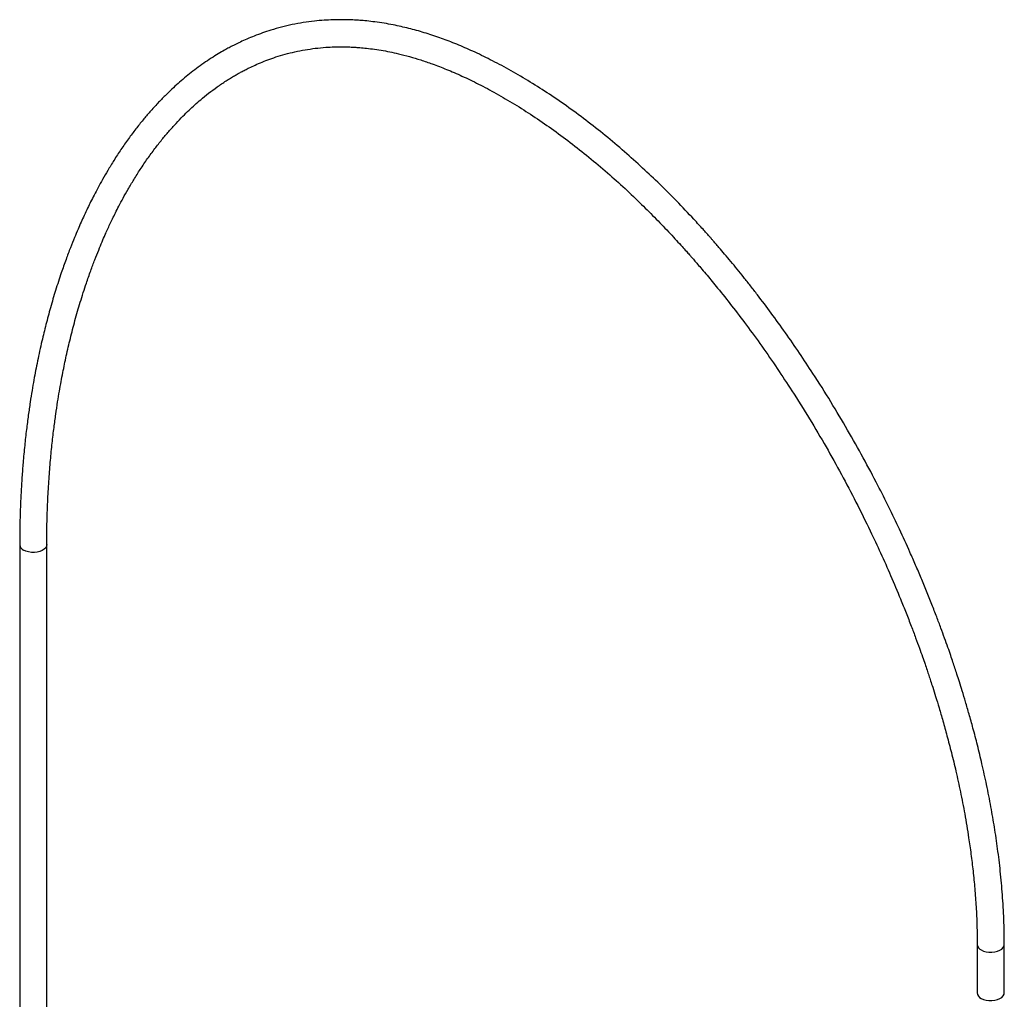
# Paper-space layout '_Isométrica' of a CAD drawing. Header units: millimetres. Extents: x -3068 to -2301, y -1536 to -287.
# Tile 3 of 3: x -2976 to -2394, y -865 to -287. Entities that reach past the tile are written whole.
import ezdxf

# ---------------------------------------------------------------- set-up
doc = ezdxf.new("R2010")
doc.units = ezdxf.units.MM

psp = doc.layouts.new('_Isométrica')

# ---------------------------------------------------------------- linework, layer by layer
at = {"color": 7, "linetype": 'Continuous', "lineweight": 25}
for p, q in [((-2975.6, -596.83), (-2975.6, -1327.64)), ((-2959.6, -1327.64), (-2959.6, -596.83)), ((-2409.92, -832.99), (-2409.92, -861.57)), ((-2393.92, -861.57), (-2393.92, -832.99))]:
    psp.add_line(p, q, dxfattribs=at)
at = {"color": 8, "linetype": 'Continuous', "lineweight": 25, "flags": 128}
for points in [[(-2959.6, -596.82), (-2959.74, -597.7), (-2960.25, -598.66), (-2961.1, -599.53), (-2962.26, -600.27), (-2963.66, -600.85), (-2965.25, -601.25), (-2966.95, -601.44), (-2968.68, -601.41), (-2970.36, -601.17), (-2971.91, -600.72), (-2973.26, -600.1)], [(-2407.57, -836.25), (-2406.22, -836.88), (-2404.67, -837.32), (-2403, -837.56), (-2401.27, -837.59), (-2399.57, -837.4), (-2397.98, -837.01), (-2396.57, -836.43), (-2395.42, -835.68), (-2394.57, -834.81), (-2394.06, -833.86), (-2393.92, -832.97)]]:
    psp.add_lwpolyline(points, dxfattribs=at)
at = {"color": 7, "linetype": 'Continuous', "lineweight": 25, "flags": 128}
psp.add_lwpolyline([(-2407.57, -864.83), (-2406.22, -865.46), (-2404.67, -865.9), (-2403, -866.14), (-2401.27, -866.17), (-2399.57, -865.98), (-2397.98, -865.59), (-2396.57, -865), (-2395.42, -864.26), (-2394.57, -863.39), (-2394.06, -862.44), (-2393.92, -861.57)], dxfattribs=at)
at = {"color": 8, "linetype": 'Continuous', "lineweight": 25}
for centre, start, end in [((-2971.66, -596.47), 185.39956, 246.16478), ((-2405.97, -832.63), 185.45283, 246.15981)]:
    psp.add_arc(centre, 3.96, start, end, dxfattribs=at)
at = {"color": 7, "linetype": 'Continuous', "lineweight": 25}
psp.add_arc((-2405.98, -861.21), 3.96, 185.13029, 246.18985, dxfattribs=at)
for points, knots in [([(-2393.92, -832.97), (-2393.97, -828.02), (-2394.08, -818.37), (-2394.94, -803.91), (-2396.18, -790.02), (-2397.78, -776.71), (-2399.65, -764.05), (-2401.82, -751.43), (-2404.28, -738.96), (-2406.97, -726.76), (-2409.67, -715.6), (-2412.24, -705.78), (-2414.61, -697.24), (-2416.73, -689.94), (-2418.66, -683.57), (-2420.36, -678.13), (-2421.81, -673.62), (-2423.07, -669.76), (-2424.29, -666.12), (-2425.65, -662.1), (-2427.3, -657.35), (-2429.23, -651.93), (-2431.44, -645.89), (-2433.93, -639.28), (-2436.75, -632.01), (-2439.82, -624.34), (-2443.03, -616.57), (-2446.31, -608.9), (-2450.53, -599.3), (-2455.75, -587.88), (-2462.07, -574.75), (-2469.17, -560.65), (-2477.24, -545.44), (-2486.51, -528.94), (-2496.4, -512.31), (-2505.93, -497.18), (-2514.94, -483.59), (-2523.17, -471.68), (-2531.45, -460.2), (-2538.36, -451.03), (-2543.78, -444.05), (-2547.77, -439), (-2551.66, -434.19), (-2555.43, -429.6), (-2559.02, -425.32), (-2562.02, -421.8), (-2564.33, -419.13), (-2565.9, -417.33), (-2567.18, -415.87), (-2568.46, -414.42), (-2570.04, -412.64), (-2572.06, -410.39), (-2574.52, -407.68), (-2579.71, -402.03), (-2587.76, -393.56), (-2598.3, -383.06), (-2609.02, -372.96), (-2619.83, -363.35), (-2631.07, -353.95), (-2642.52, -345), (-2653.99, -336.63), (-2665.43, -328.89), (-2676.78, -321.78), (-2687.94, -315.36), (-2698.71, -309.71), (-2708.9, -304.87), (-2718.42, -300.81), (-2727.6, -297.33), (-2736.64, -294.35), (-2745.79, -291.81), (-2753.68, -290.04), (-2760.35, -288.84), (-2765.57, -288.07), (-2770.36, -287.52), (-2774.38, -287.17), (-2778, -286.95), (-2781.63, -286.8), (-2785.82, -286.74), (-2790.6, -286.81), (-2795.9, -287.07), (-2804.06, -287.8), (-2814.67, -289.49), (-2824.79, -292.12), (-2832.18, -294.56), (-2836.9, -296.32), (-2841.25, -298.12), (-2845.08, -299.86), (-2848.39, -301.47), (-2851.22, -302.92), (-2854.15, -304.51), (-2857.5, -306.43), (-2861.53, -308.89), (-2865.8, -311.71), (-2870.1, -314.75), (-2874.25, -317.9), (-2878.24, -321.13), (-2882.06, -324.42), (-2885.89, -327.92), (-2889.9, -331.79), (-2894.23, -336.25), (-2898.57, -341.03), (-2902.87, -346.09), (-2907.09, -351.38), (-2911.45, -357.21), (-2915.77, -363.4), (-2919.85, -369.65), (-2923.45, -375.53), (-2926.57, -380.92), (-2929.25, -385.79), (-2931.59, -390.22), (-2933.63, -394.25), (-2935.58, -398.23), (-2937.46, -402.22), (-2939.35, -406.38), (-2941.26, -410.74), (-2943.37, -415.76), (-2945.74, -421.7), (-2948.35, -428.61), (-2951.31, -436.97), (-2954.39, -446.46), (-2957.42, -456.69), (-2960.11, -466.69), (-2962.2, -475.28), (-2963.82, -482.46), (-2965.04, -488.27), (-2966.17, -493.96), (-2967.25, -499.76), (-2968.33, -505.98), (-2969.44, -512.9), (-2970.56, -520.61), (-2971.65, -529.12), (-2972.7, -538.46), (-2973.57, -547.84), (-2974.28, -557.15), (-2974.84, -566.29), (-2975.26, -575.97), (-2975.55, -586.19), (-2975.58, -593.25), (-2975.6, -596.85)], [0, 0, 0, 0, 0.012889, 0.025121, 0.036705, 0.047647, 0.057953, 0.067625, 0.078213, 0.087925, 0.096761, 0.104722, 0.111199, 0.116944, 0.121952, 0.126225, 0.12976, 0.132578, 0.135308, 0.138335, 0.142045, 0.146487, 0.15109, 0.156281, 0.16206, 0.168252, 0.174391, 0.180452, 0.186435, 0.197199, 0.2077, 0.217935, 0.231265, 0.244759, 0.258631, 0.272877, 0.283259, 0.293831, 0.304219, 0.313992, 0.318866, 0.323573, 0.328111, 0.332483, 0.336687, 0.340477, 0.342749, 0.344524, 0.345802, 0.347084, 0.348851, 0.351105, 0.353845, 0.357071, 0.368334, 0.380272, 0.391098, 0.402444, 0.414226, 0.425992, 0.437672, 0.449246, 0.460697, 0.472009, 0.482918, 0.493181, 0.502793, 0.511756, 0.521087, 0.530396, 0.539907, 0.545611, 0.551303, 0.556419, 0.56086, 0.56422, 0.568097, 0.57267, 0.577941, 0.583914, 0.590382, 0.605625, 0.620816, 0.626992, 0.633114, 0.638733, 0.64374, 0.648131, 0.651901, 0.655144, 0.660056, 0.665768, 0.672125, 0.67842, 0.684693, 0.69081, 0.696772, 0.702698, 0.709266, 0.716587, 0.724668, 0.731972, 0.739814, 0.748197, 0.757092, 0.765654, 0.773521, 0.780295, 0.786437, 0.791943, 0.79681, 0.80125, 0.806413, 0.811142, 0.816016, 0.821709, 0.828554, 0.836307, 0.844968, 0.856229, 0.867094, 0.877494, 0.887423, 0.893421, 0.899231, 0.904851, 0.910338, 0.916333, 0.923019, 0.930393, 0.938454, 0.947195, 0.956613, 0.964482, 0.97276, 0.981443, 0.990525, 1, 1, 1, 1]), ([(-2959.6, -596.82), (-2959.57, -592.17), (-2959.51, -583.13), (-2959.03, -570.21), (-2958.34, -558.23), (-2957.46, -547.18), (-2956.46, -537.06), (-2955.39, -527.98), (-2954.3, -519.91), (-2953.23, -512.78), (-2952.17, -506.4), (-2951.14, -500.61), (-2949.82, -493.64), (-2948.05, -485.11), (-2945.67, -474.86), (-2942.93, -464.27), (-2939.79, -453.37), (-2936.66, -443.6), (-2933.75, -435.29), (-2931.31, -428.75), (-2929.05, -423.04), (-2927, -418.1), (-2925.26, -414.09), (-2923.73, -410.67), (-2922.28, -407.53), (-2920.7, -404.21), (-2918.95, -400.67), (-2916.89, -396.63), (-2914.42, -392), (-2911.48, -386.74), (-2908.1, -381.05), (-2904.27, -374.99), (-2900.12, -368.87), (-2895.85, -363.01), (-2891.68, -357.68), (-2887.51, -352.7), (-2883.4, -348.1), (-2879.36, -343.89), (-2875.64, -340.25), (-2872.13, -337.01), (-2868.3, -333.68), (-2863.93, -330.13), (-2858.92, -326.4), (-2854.6, -323.47), (-2851.17, -321.31), (-2848.81, -319.9), (-2846.66, -318.66), (-2844.57, -317.52), (-2842.37, -316.36), (-2839.65, -315), (-2836.3, -313.43), (-2832.26, -311.7), (-2827.78, -309.98), (-2822.76, -308.28), (-2817.33, -306.71), (-2811.51, -305.34), (-2805.56, -304.25), (-2799.49, -303.44), (-2793.9, -302.98), (-2789.02, -302.78), (-2785.04, -302.74), (-2781.54, -302.81), (-2778.48, -302.95), (-2775.29, -303.15), (-2771.58, -303.48), (-2767.06, -304.01), (-2762.14, -304.76), (-2757.04, -305.71), (-2751.42, -306.94), (-2745.32, -308.52), (-2738.62, -310.52), (-2731.35, -313), (-2723.23, -316.13), (-2714.13, -320.07), (-2704.35, -324.79), (-2694, -330.3), (-2683.27, -336.56), (-2672.36, -343.48), (-2661.35, -351.03), (-2650.3, -359.18), (-2639.28, -367.9), (-2628.48, -377.02), (-2618.12, -386.34), (-2609.96, -394.09), (-2603.83, -400.15), (-2599.56, -404.47), (-2595.41, -408.76), (-2591.4, -412.99), (-2587.7, -416.98), (-2584.49, -420.49), (-2581.96, -423.32), (-2580.11, -425.39), (-2578.6, -427.11), (-2577.02, -428.92), (-2574.95, -431.31), (-2572.39, -434.3), (-2569.49, -437.73), (-2566.4, -441.45), (-2561.53, -447.4), (-2554.76, -455.92), (-2546.04, -467.38), (-2537.04, -479.76), (-2528.06, -492.72), (-2518.62, -507.01), (-2508.97, -522.42), (-2499.24, -538.89), (-2490.12, -555.26), (-2481.4, -571.83), (-2473.72, -587.33), (-2466.92, -601.84), (-2460.96, -615.23), (-2455.98, -627.05), (-2451.98, -637), (-2449, -644.66), (-2446.38, -651.61), (-2444.18, -657.65), (-2442.34, -662.81), (-2440.85, -667.12), (-2439.59, -670.8), (-2438.49, -674.09), (-2437.38, -677.47), (-2436.03, -681.63), (-2434.36, -686.96), (-2432.34, -693.57), (-2430.09, -701.27), (-2427.65, -710.09), (-2425.06, -720.04), (-2422.39, -731.09), (-2419.74, -743.18), (-2417.19, -756.27), (-2415.14, -768.53), (-2413.54, -779.77), (-2412.32, -789.82), (-2411.31, -800.21), (-2410.53, -810.92), (-2410.02, -821.93), (-2409.95, -829.26), (-2409.92, -833)], [0, 0, 0, 0, 0.012692, 0.024674, 0.035931, 0.046452, 0.056227, 0.065248, 0.073058, 0.080188, 0.086636, 0.0924, 0.097896, 0.108178, 0.119059, 0.130531, 0.142586, 0.155195, 0.16375, 0.171449, 0.178295, 0.184293, 0.189446, 0.193137, 0.197084, 0.201307, 0.205808, 0.210805, 0.217137, 0.224259, 0.232161, 0.240833, 0.250182, 0.259212, 0.267635, 0.275459, 0.283658, 0.291097, 0.297787, 0.303769, 0.309676, 0.317646, 0.32588, 0.334353, 0.338357, 0.342004, 0.345294, 0.348256, 0.351494, 0.355263, 0.36038, 0.366223, 0.372739, 0.379407, 0.387127, 0.394855, 0.402593, 0.410345, 0.418024, 0.423477, 0.428299, 0.432493, 0.43606, 0.43922, 0.443787, 0.449067, 0.454887, 0.46067, 0.466374, 0.473725, 0.48095, 0.48835, 0.497374, 0.507057, 0.517398, 0.52839, 0.539714, 0.551179, 0.562764, 0.574448, 0.586212, 0.597938, 0.609186, 0.619924, 0.6248, 0.629567, 0.634223, 0.63877, 0.643147, 0.646851, 0.649768, 0.651899, 0.653246, 0.655011, 0.657422, 0.660479, 0.664011, 0.667675, 0.671462, 0.681466, 0.692242, 0.703792, 0.71567, 0.727314, 0.741792, 0.755884, 0.769588, 0.783214, 0.797319, 0.807973, 0.818889, 0.830063, 0.836761, 0.843056, 0.848668, 0.853597, 0.857703, 0.861174, 0.864037, 0.866617, 0.869147, 0.872241, 0.876708, 0.882062, 0.888303, 0.895424, 0.903568, 0.912614, 0.922557, 0.933399, 0.945138, 0.953311, 0.961869, 0.970815, 0.98015, 0.989877, 1, 1, 1, 1])]:
    psp.add_open_spline(points, degree=3, knots=knots, dxfattribs=at)

doc.saveas('drawing.dxf')
